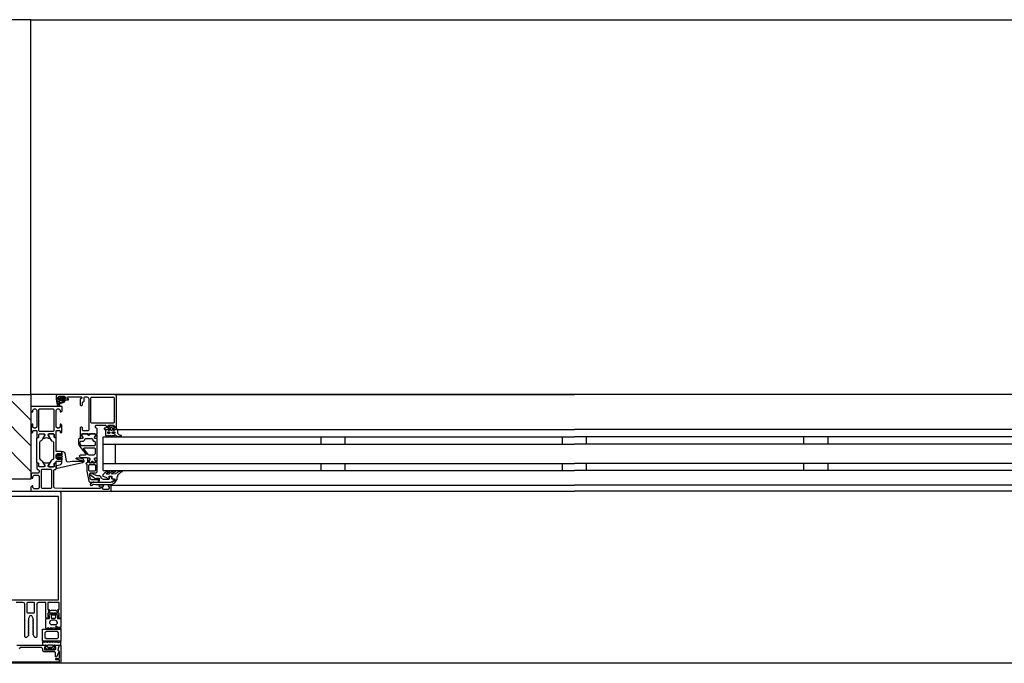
# Model space of a CAD drawing. Header units: millimetres. Extents: x -532 to 413144, y -532 to 654275.
# Tile 23 of 210: x 20691 to 21506, y 12328 to 12860. Entities that reach past the tile are written whole.
import ezdxf

# ---------------------------------------------------------------- set-up
doc = ezdxf.new("R2010")
doc.units = ezdxf.units.MM
doc.header["$LTSCALE"] = 100
for name, color, linetype in [('A-0270-DAK', 7, 'Continuous'), ('A-0310-KOZIJN-BU', 7, 'Continuous'), ('A-0410-AFWERKING-GEVEL', 7, 'Continuous'), ('BL40----_AFWERKING', 1, 'Continuous')]:
    doc.layers.add(name, color=color, linetype=linetype)

msp = doc.modelspace()

# ---------------------------------------------------------------- linework, layer by layer
at = {"layer": 'A-0270-DAK'}
for p, q in [((20700, 12507.5625), (20657.5625, 12550.03125)), ((20700, 12528.78125), (20678.78125, 12550)), ((20700, 12486.34375), (20650, 12536.375))]:
    msp.add_line(p, q, dxfattribs=at)
at = {"layer": 'A-0270-DAK', "ltscale": 10}
msp.add_lwpolyline([(20700, 12550), (20700, 12480), (20650, 12480), (20650, 12550)], close=True, dxfattribs=at)
at = {"layer": 'A-0310-KOZIJN-BU'}
for p, q in [((20940, 12515), (20940, 12509)), ((20960, 12515), (20960, 12509)), ((21140, 12515), (21140, 12509)), ((21160, 12509), (21160, 12515)), ((21340, 12509), (21340, 12515)), ((21360, 12509), (21360, 12515)), ((20940, 12493), (20940, 12487)), ((20960, 12493), (20960, 12487)), ((21140, 12493), (21140, 12487)), ((21160, 12487), (21160, 12493)), ((21340, 12487), (21340, 12493)), ((21360, 12487), (21360, 12493))]:
    msp.add_line(p, q, dxfattribs=at)
at = {"layer": 'A-0310-KOZIJN-BU', "ltscale": 10}
for points in [[(20771, 12521.5), (20771, 12548.5), (20770.5, 12549.6875), (20769.5, 12550), (20722.5, 12550), (20721.25, 12549.4375), (20721, 12548.5), (20721, 12545.5), (20723, 12545.5), (20723.5, 12546), (20723.5, 12546.5), (20722.5, 12546.5), (20722.5, 12547.5), (20723.5, 12548.5), (20727.5, 12548.5), (20728.5, 12547.5), (20728.5, 12546.5), (20727.5, 12546.5), (20727.5, 12546), (20728, 12545.5), (20730.75, 12545.5), (20731.125, 12545.65625), (20731.25, 12546), (20731.125, 12546.34375), (20730.75, 12546.5), (20730.5, 12546.5), (20730.125, 12546.65625), (20730, 12547), (20730, 12547.5), (20730.5, 12548), (20741.75, 12548), (20742.25, 12547.5), (20742.25, 12547), (20741, 12546), (20741, 12541.5), (20741.5, 12541), (20742.25, 12541), (20742.75, 12541.5), (20742.75, 12543.5), (20743.25, 12544), (20743.75, 12544), (20744.25, 12544.5), (20744.25, 12547.5), (20744.75, 12548), (20746.5, 12548), (20747.5, 12547.4375), (20748, 12546.5), (20748, 12520.5), (20747.5, 12520), (20743.25, 12520), (20742.75, 12520.5), (20742.75, 12522.5), (20742.25, 12523), (20741.5, 12523), (20741, 12522.5), (20741, 12517.5), (20741, 12517.3125), (20741, 12516.6875), (20741, 12516.5), (20741, 12514.03125), (20741, 12513.6875), (20741.25, 12513.6875), (20742.5, 12513.875), (20743, 12514), (20743.25, 12514.5), (20743, 12514.9375), (20742.25, 12515.375), (20742.25, 12515.71875), (20742.25, 12517.3125), (20742.5, 12517.5), (20753.25, 12517.5), (20753.5, 12517.3125), (20753.5, 12515.71875), (20753.5, 12515.375), (20752.75, 12515.03125), (20752.5, 12514.5), (20752.75, 12514), (20753.25, 12513.875), (20754.5, 12513.6875), (20754.75, 12513.78125), (20755, 12514.03125), (20755, 12516.5), (20754.75, 12516.6875), (20754.75, 12517.3125), (20755, 12517.5), (20755, 12521.6875), (20754.5, 12522.1875), (20754, 12522.1875), (20753.5, 12522.6875), (20753.5, 12524), (20754, 12524.5), (20762, 12524.5), (20762.5, 12524), (20762.5, 12522.6875), (20762, 12522.1875), (20760.75, 12522.1875), (20760.75, 12521.5), (20761.25, 12521), (20764, 12521), (20764.5, 12521.5), (20764.5, 12522), (20763.75, 12522), (20763.75, 12523.5), (20764.5, 12524.5), (20768.5, 12524.5), (20769.5, 12523.5), (20769.5, 12522), (20768.5, 12522), (20768.5, 12521.5), (20769, 12521), (20770.5, 12521), (20771, 12521.5)], [(20724, 12544.59375), (20724, 12545.125), (20724.125, 12545.1875), (20726.75, 12545.1875), (20726.875, 12545.125), (20726.875, 12544.375), (20726.75, 12544.1875), (20722.5, 12542.59375), (20722.375, 12542.625), (20722.375, 12542.6875), (20722.125, 12543.875), (20722.25, 12544.09375), (20723.5, 12544.09375), (20724, 12544.59375)], [(20724.25, 12546.3125), (20724.25, 12547.09375), (20724.375, 12547.3125), (20726.625, 12547.3125), (20726.875, 12547.125), (20726.875, 12546.3125), (20726.5, 12545.90625), (20724.625, 12545.90625), (20724.25, 12546.3125)], [(20769.5, 12550), (21150, 12550)], [(21530.5, 12550), (21150, 12550)], [(20771.5, 12521), (21150, 12521)], [(21528.5, 12521), (21150, 12521)], [(20745.5, 12500.625), (20745.5, 12500.125), (20745, 12499.84375), (20741, 12499.84375), (20740, 12498.84375), (20741, 12497.84375), (20746.5, 12497.84375), (20747, 12497.5625), (20748.5, 12497.5625), (20749, 12497.0625), (20749, 12496.1875), (20748.25, 12495.4375), (20748.25, 12494.0625), (20748.75, 12493.5625), (20750, 12493.5625), (20750.25, 12493.625), (20750.25, 12493.84375), (20750.25, 12494.3125), (20750.5, 12494.75), (20751, 12494.90625), (20751.25, 12494.75), (20751.5, 12494.3125), (20751.5, 12493.8125), (20751.5, 12493.625), (20751.75, 12493.5625), (20753, 12493.5625), (20753.5, 12494.0625), (20753.5, 12495.4375), (20752.75, 12496.1875), (20752.75, 12497.0625), (20753.25, 12497.5625), (20754.5, 12497.5625), (20755, 12498.0625), (20755, 12512.9375), (20754.5, 12513.4375), (20753.25, 12513.4375), (20752.75, 12513.9375), (20752.75, 12514.8125), (20753.5, 12515.59375), (20753.5, 12516.9375), (20753, 12517.4375), (20748.75, 12517.4375), (20748.5, 12517.3125), (20748.5, 12517), (20748.5, 12516.6875), (20748.25, 12516.3125), (20748, 12516.09375), (20747.5, 12516.3125), (20747.25, 12516.6875), (20747.25, 12517), (20747.25, 12517.3125), (20747, 12517.4375), (20742.75, 12517.4375), (20742.25, 12516.9375), (20742.25, 12515.59375), (20743, 12514.8125), (20743, 12513.9375), (20742.5, 12513.4375), (20740, 12513.4375), (20739.5, 12512.9375), (20739.5, 12509.09375), (20739.75, 12508.09375), (20745.5, 12500.625)], [(20760, 12515), (21150, 12515)], [(20760, 12487), (20760, 12515)], [(21540, 12515), (21150, 12515)], [(20752.75, 12505.84375), (20753.25, 12505.34375), (20753.25, 12500.84375), (20752.25, 12499.84375), (20748.25, 12499.84375), (20747.75, 12500.03125), (20744, 12505.03125), (20744, 12505.5625), (20744.5, 12505.84375), (20752.75, 12505.84375)], [(20760, 12509), (21150, 12509)], [(20770, 12493), (20770, 12509)], [(21540, 12509), (21150, 12509)], [(20730.5, 12494.3125), (20732.5, 12494.53125), (20734.5, 12494.6875), (20736.5, 12494.78125), (20738.5, 12494.8125), (20740.5, 12494.75), (20742.5, 12494.625), (20742.75, 12494.71875), (20743, 12495.03125), (20742.75, 12495.34375), (20740.75, 12495.28125), (20737.5, 12496.6875), (20737.25, 12497.03125), (20737.75, 12497.375), (20738, 12497.59375), (20739.5, 12497.71875), (20743, 12496.9375), (20744, 12495.4375), (20744, 12494.34375), (20742.75, 12493.3125), (20721.875, 12488.6875), (20721.375, 12488.78125), (20721.25, 12489.15625), (20721.25, 12490.6875), (20721.625, 12491.1875), (20725, 12492.09375), (20725.75, 12493.0625), (20725.75, 12496.3125), (20726.25, 12496.8125), (20725.75, 12497.3125), (20723.875, 12497.3125), (20723.875, 12496.59375), (20723.75, 12496.34375), (20723.375, 12496.34375), (20721.625, 12497.9375), (20721.25, 12498.6875), (20721.625, 12499.46875), (20723.375, 12501.0625), (20723.75, 12501.0625), (20723.875, 12500.8125), (20723.875, 12500.09375), (20725.75, 12500.09375), (20726.25, 12500.59375), (20725.75, 12501.09375), (20725.75, 12502.6875), (20726.625, 12502.6875), (20727.625, 12502.34375), (20728.125, 12501.46875), (20729.25, 12495.09375), (20729.75, 12494.4375), (20730.5, 12494.3125)], [(20725.625, 12498.09375), (20726.25, 12498.6875), (20725.625, 12499.3125), (20722.875, 12499.3125), (20722.25, 12498.6875), (20722.875, 12498.09375), (20725.625, 12498.09375)], [(20756, 12477.5), (20756, 12480.3125), (20755, 12480.3125), (20755, 12479.3125), (20750.25, 12479.3125), (20749.25, 12480.125), (20748.75, 12483.34375), (20748.75, 12484.59375), (20749.25, 12485.09375), (20754, 12485.09375), (20755, 12486.09375), (20755, 12493.5), (20754.75, 12493.6875), (20754.75, 12494.3125), (20755, 12494.5), (20755, 12496.96875), (20754.75, 12497.21875), (20754.5, 12497.3125), (20753.25, 12497.125), (20752.75, 12497), (20752.5, 12496.5), (20752.75, 12495.96875), (20753.5, 12495.625), (20753.5, 12495.28125), (20753.5, 12493.6875), (20753.25, 12493.5), (20748.5, 12493.5), (20748.25, 12493.59375), (20748.25, 12493.6875), (20748.25, 12495.28125), (20748.25, 12495.625), (20749, 12496.09375), (20749.25, 12496.5), (20749, 12496.90625), (20748.5, 12497.125), (20747.25, 12497.3125), (20747, 12497.21875), (20747, 12496.96875), (20747, 12494.5), (20747, 12494.3125), (20747, 12493.6875), (20747, 12493.5), (20746, 12493.5), (20745.5, 12492.90625), (20746, 12492.3125), (20746.5, 12492.3125), (20746.5, 12486.59375), (20748, 12478.34375), (20749, 12477.5), (20756, 12477.5)], [(20717.125, 12472.6875), (20716.625, 12472.1875), (20709.25, 12472.1875), (20708.75, 12472.6875), (20708.75, 12487.6875), (20709.25, 12488.1875), (20716.625, 12488.1875), (20717.125, 12487.6875), (20717.125, 12472.6875)], [(20760, 12493), (21150, 12493)], [(21540, 12493), (21150, 12493)], [(20760, 12487), (21150, 12487)], [(21540, 12487), (21150, 12487)], [(20766, 12475), (21150, 12475)], [(21534, 12475), (21150, 12475)], [(20676.5, 12470), (20723.625, 12470), (20724.5, 12469.5), (20725, 12468.5), (20725, 12365), (20723, 12364.9375), (20722.25, 12365.75), (20722.25, 12366.375), (20723.5, 12366.375), (20723.5, 12369), (20719, 12369), (20718.75, 12369.25), (20718.5, 12369), (20714.0625, 12369), (20714.0625, 12366.375), (20715.25, 12366.375), (20715.25, 12365.75), (20714.375, 12364.875), (20713.0625, 12364.875), (20712.5625, 12365.375), (20712.5625, 12377.5), (20712.0625, 12378), (20706.5, 12378), (20705.3125, 12377.375), (20705, 12376.5), (20705, 12349.5), (20704.5, 12349), (20703.5, 12349), (20702.5, 12350), (20702.5, 12350.90625), (20702, 12351.1875), (20702, 12352.40625), (20702.5, 12352.6875), (20702, 12353), (20702, 12354.21875), (20702.5, 12354.5), (20702, 12354.78125), (20702, 12356), (20702.5, 12356.3125), (20702, 12356.5625), (20702, 12357.78125), (20702.5, 12358.09375), (20702, 12358.375), (20702, 12359.59375), (20702.5, 12359.875), (20702, 12360.1875), (20702, 12361.375), (20702.5, 12361.6875), (20702, 12361.9375), (20702, 12363.1875), (20702.5, 12363.5), (20702, 12363.75), (20702, 12364.8125), (20700.875, 12366.75), (20700, 12367.25), (20699.125, 12366.75), (20698, 12364.8125), (20698, 12362.875), (20697.5, 12362.5625), (20698, 12362.25), (20698, 12361.0625), (20697.5, 12360.78125), (20698, 12360.5), (20698, 12359.28125), (20697.5, 12359), (20698, 12358.6875), (20698, 12357.46875), (20697.5, 12357.1875), (20698, 12356.90625), (20698, 12355.6875), (20697.5, 12355.375), (20698, 12355.125), (20698, 12353.875), (20697.5, 12353.59375), (20698, 12353.3125), (20698, 12352.09375), (20697.5, 12351.8125), (20698, 12351.5), (20698, 12350.3125), (20697.5, 12350), (20696.34375, 12349), (20695.5, 12349), (20695, 12349.5), (20695, 12376.5), (20694.46875, 12377.625), (20693.5, 12378), (20687.9375, 12378)], [(20766, 12470), (21150, 12470)], [(21534, 12470), (21150, 12470)], [(20688.375, 12342.625), (20711.75, 12342.625)], [(20691.3125, 12340.625), (20690.3125, 12339.625)], [(20699.8125, 12340.625), (20691.3125, 12340.625)], [(20700.0625, 12340.8125), (20699.8125, 12340.625)], [(20700.3125, 12340.625), (20700.0625, 12340.8125)], [(20708.875, 12340.625), (20700.3125, 12340.625)], [(20709.875, 12339.625), (20708.875, 12340.625)], [(20712.5625, 12341.1875), (20711.375, 12341.1875)], [(20711.375, 12341.1875), (20711.375, 12338.625)], [(20711.75, 12342.625), (20712.5625, 12341.8125)], [(20712.5625, 12341.8125), (20712.5625, 12341.1875)], [(20713.9375, 12342.375), (20714.4375, 12342.8125), (20717.625, 12342.8125), (20718.125, 12342.375), (20718.125, 12341.1875), (20717.625, 12340.8125), (20714.4375, 12340.8125), (20713.9375, 12341.1875), (20713.9375, 12342.3125), (20713.9375, 12342.375)], [(20719.5, 12341.8125), (20720.375, 12342.625)], [(20719.5, 12341.1875), (20719.5, 12341.8125)], [(20720.75, 12341.1875), (20719.5, 12341.1875)], [(20720.375, 12342.625), (20723.5, 12342.625)], [(20720.75, 12339.625), (20720.75, 12341.1875)], [(20723.5, 12342.625), (20722.5, 12338.875)], [(20722.75, 12339), (20723.875, 12342.625)], [(20723.875, 12342.625), (20725, 12342.625)], [(20725, 12342.625), (20725, 12329.125)], [(20709.875, 12338.125), (20709.875, 12339.625)], [(20710.875, 12337.125), (20709.875, 12338.125)], [(20720, 12337.125), (20710.875, 12337.125)], [(20711.375, 12338.625), (20719.75, 12338.625)], [(20719.75, 12338.625), (20720.75, 12339.625)], [(20720.5, 12336.625), (20720, 12337.125)], [(20720.5, 12333.21875), (20720.5, 12336.625)], [(20720.75, 12332.8125), (20720.5, 12333.21875)], [(20721, 12332.71875), (20720.75, 12332.8125)], [(20721.25, 12332.8125), (20721, 12332.71875)], [(20722, 12334.5625), (20721.25, 12332.8125)], [(20722.625, 12335.875), (20722, 12334.5625)], [(20722.5, 12338.875), (20722.5, 12338.625)], [(20722.5, 12338.625), (20722.625, 12338.25)], [(20722.625, 12338.25), (20723.25, 12337.9375)], [(20723.5, 12337.5), (20722.625, 12335.875)], [(20723.5, 12337.5), (20722.75, 12339)], [(20723.25, 12337.9375), (20723.5, 12337.5)], [(20723.75, 12336.75), (20723.5, 12337.5)], [(20723.75, 12332.21875), (20723.75, 12336.75)], [(20676.375, 12328.8125), (20723.75, 12328.8125)], [(20723.5, 12327.625), (20676.625, 12327.625)], [(36900, 12327.625), (20700, 12327.625)], [(20720.75, 12330.5), (20720.75, 12331.71875)], [(20720.75, 12331.71875), (20723.25, 12331.71875)], [(20723.75, 12330.5), (20720.75, 12330.5)], [(20723.25, 12331.71875), (20723.75, 12332.21875)], [(20724.625, 12328.0625), (20723.5, 12327.625)], [(20723.75, 12328.8125), (20723.75, 12330.5)], [(20725, 12329.125), (20724.625, 12328.0625)]]:
    msp.add_lwpolyline(points, dxfattribs=at)
for points in [[(20723.625, 12546.625), (20723.75, 12546.46875), (20723.75, 12545.34375), (20723.625, 12545.1875), (20721.75, 12545.1875), (20721.375, 12544.96875), (20721.25, 12544.5), (20721.75, 12541.28125), (20723.25, 12540.1875), (20724.125, 12540.46875), (20724.25, 12540.78125), (20724.125, 12541.09375), (20723.875, 12541.1875), (20723.25, 12541), (20722.75, 12541.21875), (20722.5, 12541.6875), (20722.625, 12541.75), (20722.625, 12541.84375), (20727.75, 12543.5625), (20728.5, 12544.9375), (20728.125, 12545.1875), (20727.25, 12545.1875), (20727.125, 12545.34375), (20727.125, 12546.4375), (20727.25, 12546.625), (20728.125, 12546.78125), (20728.25, 12546.875), (20728.125, 12547.09375), (20727.375, 12547.8125), (20726.75, 12548.09375), (20724.25, 12548.09375), (20723.625, 12547.875), (20722.75, 12547.1875), (20722.625, 12547), (20722.75, 12546.84375)], [(20750.25, 12526.3125), (20749.75, 12526.8125), (20749.75, 12547.3125), (20750.25, 12547.8125), (20768.5, 12547.8125), (20769, 12547.3125), (20769, 12526.8125), (20768.5, 12526.3125)], [(20721, 12517.5), (20721, 12519.8125), (20721.5, 12520.3125), (20723.75, 12520.3125), (20724.25, 12519.8125), (20724.25, 12518.8125), (20724.75, 12518.3125), (20725.25, 12518.3125), (20725.75, 12518.8125), (20725.75, 12524.5), (20724.75, 12525.5), (20724.25, 12525.5), (20724.25, 12523), (20723.25, 12522), (20722, 12522), (20721, 12523), (20721, 12530), (20721, 12531), (20721, 12537), (20722, 12538), (20723.25, 12538), (20724.25, 12537), (20724.25, 12535.5), (20724.875, 12535.5), (20726, 12536.59375), (20726, 12540), (20700, 12540), (20700, 12536.59375), (20701.09375, 12535.5), (20701.6875, 12535.5), (20701.6875, 12537), (20702.6875, 12538), (20704, 12538), (20705, 12537), (20705, 12531), (20705, 12530), (20705, 12523), (20704, 12522), (20702.6875, 12522), (20701.6875, 12523), (20701.6875, 12525.5), (20701.1875, 12525.5), (20700.1875, 12524.5), (20700.1875, 12518.8125), (20700.6875, 12518.3125), (20701.1875, 12518.3125), (20701.6875, 12518.8125), (20701.6875, 12519.8125), (20702.1875, 12520.3125), (20704.5, 12520.3125), (20705, 12519.8125), (20705, 12517.5), (20705.1875, 12516.78125), (20705, 12516.5), (20705, 12514.59375), (20705.28125, 12514.3125), (20706.28125, 12514.3125), (20706.59375, 12514.59375), (20706.59375, 12517), (20707.09375, 12517.5), (20711, 12517.5), (20711.5, 12517), (20711.5, 12516.3125), (20710.0625, 12513.90625), (20710.0625, 12513.84375), (20710.0625, 12513.78125), (20710.1875, 12513.6875), (20711.375, 12513.9375), (20713, 12514.40625), (20714.5625, 12513.9375), (20715.6875, 12513.71875), (20715.875, 12513.90625), (20714.5, 12516.3125), (20714.5, 12517), (20715, 12517.5), (20718.875, 12517.5), (20719.375, 12517), (20719.375, 12514.59375), (20719.625, 12514.3125), (20720.625, 12514.3125), (20721, 12514.59375), (20721, 12516.5), (20720.75, 12517.21875)], [(20718.625, 12519.3125), (20707.28125, 12519.3125), (20706.78125, 12519.8125), (20706.78125, 12537.5), (20707.28125, 12538), (20718.625, 12538), (20719.125, 12537.5), (20719.125, 12519.8125)], [(20772, 12520.1875), (20771.5, 12521.1875), (20771, 12521.59375), (20771, 12520.6875), (20769.5, 12520.6875), (20769, 12520.21875), (20768.5, 12520.21875), (20768.5, 12520.6875), (20768.5, 12522), (20768.5, 12522.3125), (20768.5, 12522.3125), (20769, 12522.53125), (20769, 12522.8125), (20768, 12523.84375), (20767.5, 12524), (20766, 12524), (20765.5, 12523.84375), (20764.5, 12522.8125), (20764.5, 12522.625), (20764.5, 12522.375), (20765, 12522.21875), (20765, 12522), (20765, 12520.6875), (20765, 12520.21875), (20764.5, 12520.21875), (20764, 12520.6875), (20762.25, 12520.6875), (20761.75, 12520.40625), (20761.75, 12516.40625), (20762.5, 12515.40625), (20762.75, 12515.1875), (20763.25, 12515.40625), (20763.5, 12516.1875), (20763.75, 12516.40625), (20764, 12516.1875), (20764.5, 12515.40625), (20764.5, 12515.1875), (20765, 12515.40625), (20765.5, 12516.1875), (20765.5, 12516.40625), (20766, 12516.1875), (20766.5, 12515.40625), (20766.5, 12515.1875), (20767, 12515.40625), (20767.5, 12516.1875), (20767.5, 12516.40625), (20768, 12516.1875), (20768.5, 12515.40625), (20768.5, 12515.1875), (20769, 12515.46875), (20769, 12516.3125), (20769.5, 12516.8125), (20771, 12515.6875), (20772, 12515.1875), (20775, 12515.1875), (20775, 12515.625), (20775, 12515.84375), (20775, 12516.0625), (20774, 12516.15625), (20773.5, 12516.28125), (20772, 12517.65625)], [(20766.5, 12520.1875), (20766, 12520.6875), (20766, 12522.3125), (20766.5, 12522.8125), (20767, 12522.8125), (20767.5, 12522.3125), (20767.5, 12520.6875), (20767, 12520.1875)], [(20706.28125, 12514.3125), (20706.59375, 12514.59375), (20706.59375, 12517), (20707.09375, 12517.5), (20710.625, 12517.5), (20711.4375, 12516.78125), (20711.3125, 12515.96875), (20709.375, 12512.5625), (20708.625, 12511.78125), (20707.6875, 12511.25), (20707.1875, 12510.375), (20707.1875, 12497.125), (20707.6875, 12496.25), (20708.625, 12495.71875), (20709.375, 12494.9375), (20711.3125, 12491.53125), (20711.3125, 12490.4375), (20710.625, 12490), (20707.09375, 12490), (20706.59375, 12490.5), (20706.59375, 12492.90625), (20706.28125, 12493.1875), (20705.5, 12493.1875), (20705, 12493.6875), (20705, 12513.8125), (20705.5, 12514.3125)], [(20719.625, 12514.3125), (20719.375, 12514.59375), (20719.375, 12517), (20718.875, 12517.5), (20715.3125, 12517.5), (20714.5, 12516.78125), (20714.625, 12515.96875), (20716.5, 12512.5625), (20717.25, 12511.78125), (20718.25, 12511.25), (20718.75, 12510.375), (20718.75, 12497.125), (20718.25, 12496.25), (20717.25, 12495.71875), (20716.5, 12494.9375), (20714.625, 12491.53125), (20714.625, 12490.4375), (20715.3125, 12490), (20718.875, 12490), (20719.375, 12490.5), (20719.375, 12492.90625), (20719.625, 12493.1875), (20720.5, 12493.1875), (20721, 12493.6875), (20721, 12494.6875), (20725.25, 12494.6875), (20725.75, 12495.1875), (20725.75, 12496.03125), (20725, 12497), (20724.25, 12497.1875), (20724.25, 12496.1875), (20722, 12496.1875), (20721, 12497.1875), (20721, 12500.1875), (20722, 12501.1875), (20724.25, 12501.1875), (20724.25, 12500.1875), (20725, 12500.40625), (20725.75, 12501.375), (20725.75, 12502.1875), (20725.25, 12502.6875), (20721, 12502.6875), (20721, 12513.8125), (20720.5, 12514.3125)], [(20752.75, 12507.4375), (20742.5, 12507.4375), (20742, 12507.625), (20741, 12508.84375), (20741, 12509.125), (20741, 12510.9375), (20741.5, 12511.4375), (20743.75, 12511.4375), (20744.75, 12512.4375), (20744.75, 12512.9375), (20745.25, 12513.4375), (20750.5, 12513.4375), (20751, 12512.9375), (20751, 12512.4375), (20752, 12511.4375), (20752.75, 12511.4375), (20753.25, 12510.9375), (20753.25, 12507.9375)], [(20748, 12517.3125), (20748.25, 12517.1875), (20748.5, 12516.65625), (20748.25, 12516.28125), (20747.75, 12516.125), (20747.5, 12516.28125), (20747.25, 12516.65625), (20747.5, 12517.1875)], [(20764, 12519.1875), (20765, 12519.1875), (20765.5, 12518.6875), (20765.5, 12518.09375), (20765, 12517.59375), (20764, 12517.59375), (20763.75, 12518.09375), (20763.75, 12518.6875)], [(20768, 12519.1875), (20769, 12519.1875), (20769.5, 12518.6875), (20769.5, 12518.09375), (20769, 12517.59375), (20768, 12517.59375), (20767.5, 12518.09375), (20767.5, 12518.6875)], [(20705, 12490), (20705, 12488.5), (20705.5, 12488), (20706, 12488), (20707, 12487), (20707, 12486), (20706, 12485), (20701.1875, 12485), (20700.1875, 12484), (20700.1875, 12481.6875), (20701.1875, 12480.6875), (20701.6875, 12480.6875), (20701.6875, 12482.1875), (20702.6875, 12483.1875), (20706, 12483.1875), (20707, 12482.1875), (20707, 12473), (20706, 12472), (20702.6875, 12472), (20701.6875, 12473), (20701.6875, 12474.5), (20701.09375, 12474.5), (20700, 12473.40625), (20700, 12470), (20766, 12470), (20766.5, 12470.5), (20766.5, 12474.5), (20766, 12475), (20764.5, 12475), (20764, 12474.5), (20764, 12474), (20765, 12474), (20765, 12472.5), (20764, 12471.5), (20760.25, 12471.5), (20759.25, 12472.5), (20759.25, 12474), (20760.25, 12474), (20760.25, 12474.5), (20759.75, 12475), (20756.75, 12475), (20756.25, 12474.5), (20756.75, 12474), (20757.25, 12474), (20758.25, 12473.5), (20758.25, 12472.6875), (20757.25, 12472.1875), (20726, 12472.1875), (20719.875, 12472.4375), (20719, 12473.4375), (20719, 12487.5), (20719.5, 12488), (20720.5, 12488), (20721, 12488.5), (20721, 12490), (20720.75, 12490.71875), (20721, 12491), (20721, 12492.90625), (20720.625, 12493.1875), (20719.625, 12493.1875), (20719.375, 12492.90625), (20719.375, 12490.5), (20718.875, 12490), (20715, 12490), (20714.5, 12490.5), (20714.5, 12491.1875), (20715.875, 12493.59375), (20715.875, 12493.6875), (20715.8125, 12493.78125), (20715.75, 12493.8125), (20713.875, 12493.28125), (20713, 12493.09375), (20712.0625, 12493.28125), (20710.25, 12493.78125), (20710.125, 12493.78125), (20710.0625, 12493.6875), (20710.0625, 12493.59375), (20711.5, 12491.1875), (20711.5, 12490.5), (20711, 12490), (20707.09375, 12490), (20706.59375, 12490.5), (20706.59375, 12492.90625), (20706.28125, 12493.1875), (20705.28125, 12493.1875), (20705, 12492.90625), (20705, 12491), (20705.1875, 12490.28125)], [(20748, 12487.09375), (20748, 12491.5), (20748.5, 12492), (20753, 12492), (20753.5, 12491.5), (20753.5, 12487.09375), (20753, 12486.59375), (20748.5, 12486.59375)], [(20751, 12494.90625), (20751.25, 12494.78125), (20751.5, 12494.25), (20751.25, 12493.875), (20750.75, 12493.71875), (20750.5, 12493.875), (20750.25, 12494.25), (20750.5, 12494.78125)], [(20766, 12477.09375), (20754, 12477.09375), (20752.25, 12477.4375), (20751.5, 12477.375), (20749.5, 12476.0625), (20749.25, 12475.21875), (20750, 12474.6875), (20750.5, 12474.84375), (20752, 12475.8125), (20752.25, 12475.875), (20752.25, 12475.875), (20753.75, 12475.59375), (20766, 12475.59375), (20767.5, 12475.875), (20769, 12476.625), (20769.5, 12476.90625), (20770.5, 12478.1875), (20771.5, 12479.78125), (20771.5, 12481.125), (20771.5, 12481.8125), (20772, 12482.4375), (20772, 12483.09375), (20772.5, 12483.6875), (20773, 12484.21875), (20773.5, 12484.71875), (20774, 12485.1875), (20774.5, 12485.59375), (20775, 12485.9375), (20776, 12486.1875), (20776, 12486.6875), (20775.5, 12486.875), (20774.5, 12486.65625), (20773.5, 12486.375), (20773, 12486), (20772, 12485.59375), (20771.5, 12485.09375), (20770.5, 12484.53125), (20770, 12484.375), (20767.5, 12484.09375), (20767, 12484.28125), (20767, 12484.53125), (20767.5, 12484.96875), (20768.5, 12485.34375), (20769, 12485.625), (20769.5, 12485.875), (20770.5, 12486.3125), (20770.5, 12486.5), (20770, 12486.875), (20769.5, 12486.78125), (20768.5, 12486.59375), (20768, 12486.375), (20767.5, 12486.0625), (20766.5, 12485.6875), (20766, 12485.25), (20765.5, 12484.78125), (20765, 12484.21875), (20764.5, 12484.09375), (20763, 12484.09375), (20762.75, 12484.28125), (20762.75, 12484.5625), (20763.25, 12484.96875), (20763.75, 12485.3125), (20764, 12485.59375), (20764.5, 12485.8125), (20765.5, 12485.9375), (20765.5, 12486.5625), (20765, 12486.875), (20764, 12486.65625), (20763.5, 12486.40625), (20763, 12486.09375), (20762.25, 12485.71875), (20761.75, 12485.3125), (20761, 12484.84375), (20760.5, 12484.3125), (20760, 12483.75), (20759.25, 12482.9375), (20759.75, 12482.46875), (20760.5, 12482.21875), (20761.25, 12481.9375), (20762, 12481.625), (20762.75, 12481.21875), (20763.25, 12480.78125), (20764, 12480.3125), (20764.5, 12479.96875), (20764.5, 12480.03125), (20765, 12480.3125), (20765, 12481.96875), (20765, 12482.28125), (20767, 12482.28125), (20767, 12481.96875), (20767, 12480.46875), (20767.5, 12480.1875), (20769, 12480.1875), (20769.5, 12479.875), (20769.5, 12479.15625), (20769.5, 12478.875), (20768, 12477.6875), (20768, 12477.53125)], [(20757, 12482.6875), (20754.75, 12482.6875), (20751.5, 12484), (20751, 12484.71875), (20750.5, 12485), (20749.75, 12484.71875), (20749.5, 12484), (20749.75, 12483.28125), (20749.75, 12483.1875), (20754, 12479.8125), (20754.5, 12479.8125), (20754.5, 12480.6875), (20756.5, 12480.6875), (20756.5, 12478.59375), (20756.25, 12478.3125), (20756.25, 12477.5), (20766, 12477.5), (20767.5, 12477.90625), (20769, 12479.0625), (20769, 12479.625), (20768.5, 12480), (20767.5, 12480), (20767, 12480.5), (20767, 12481.5), (20766.5, 12482), (20765.5, 12482), (20765, 12481.5), (20765, 12480.1875), (20764.5, 12479.6875), (20760.25, 12479.6875), (20758.25, 12480.8125), (20758.25, 12481.53125)], [(20677.125, 12465.5), (20677.125, 12380.25), (20722.875, 12380.25), (20722.875, 12465.5)], [(20697.3125, 12378), (20696.8125, 12377.5), (20696.8125, 12370), (20697.3125, 12369.5), (20702.6875, 12369.5), (20703.1875, 12370), (20703.1875, 12377.5), (20702.6875, 12378)], [(20714.0625, 12378), (20714.0625, 12372.25), (20715.25, 12372.25), (20715.25, 12371.625), (20714.625, 12371), (20714.5, 12370.5), (20715, 12370.125), (20715.3125, 12370.25), (20716.375, 12371.375), (20717.125, 12371.625), (20720.375, 12371.625), (20721.125, 12371.375), (20722.25, 12370.25), (20722.5, 12370.125), (20723, 12370.5), (20722.875, 12371), (20722.25, 12371.625), (20722.25, 12372.25), (20723.5, 12372.25), (20723.5, 12378), (20719, 12378), (20718.75, 12378.125), (20718.5, 12378)], [(20725, 12364.8125), (20725, 12357.375), (20724.75, 12357.1875), (20723.5, 12357.1875), (20723, 12357.28125), (20720.875, 12358.25), (20720.5, 12358.1875), (20720.375, 12358.03125), (20721, 12357.46875), (20721.5, 12357.3125), (20722.75, 12357.03125), (20723.75, 12356.9375), (20724.25, 12356.90625), (20724.875, 12356.3125), (20724.875, 12356.1875), (20724.25, 12356), (20723.625, 12356), (20723.125, 12356.0625), (20722.625, 12356.125), (20720.875, 12356.5), (20720.125, 12356.75), (20718.375, 12356.9375), (20717.875, 12356.125), (20717.625, 12356), (20717.375, 12356.125), (20716.875, 12356.96875), (20716.5, 12357.1875), (20716.25, 12356.96875), (20715.75, 12356.125), (20715.4375, 12356), (20715.1875, 12356.1875), (20714.75, 12356.96875), (20714.3125, 12357.1875), (20714, 12356.96875), (20713.5, 12356.125), (20713.1875, 12356), (20713, 12356.125), (20712.5625, 12356.875), (20712.5625, 12364.8125), (20714.5625, 12364.8125), (20715.125, 12364.6875), (20715.375, 12364.75), (20715.5, 12365), (20715.5, 12366.5625), (20714.6875, 12366.5625), (20714.6875, 12366.875), (20716.125, 12368.3125), (20716.625, 12368.5625), (20720.875, 12368.5625), (20721.375, 12368.25), (20722.875, 12366.875), (20722.875, 12366.5625), (20722, 12366.5625), (20722, 12365), (20722.125, 12364.75), (20722.375, 12364.6875), (20723, 12364.8125)], [(20720.75, 12365.5), (20720.75, 12367.125), (20720.25, 12367.5625), (20717.25, 12367.5625), (20716.75, 12367.125), (20716.75, 12365.5), (20717.25, 12365), (20720.25, 12365)], [(20715.5625, 12361.375), (20715.5625, 12360.6875), (20716.5, 12359.6875), (20721, 12359.6875), (20722, 12360.6875), (20722, 12361.375), (20721.25, 12362.875), (20720, 12363.375), (20717.5, 12363.375), (20716.125, 12362.75)], [(20709.6875, 12355.9375), (20725, 12355.9375), (20725, 12346.0625), (20709.6875, 12346.0625)], [(20722, 12353.9375), (20712.6875, 12353.9375), (20711.6875, 12352.9375), (20711.6875, 12349.0625), (20712.6875, 12348.0625), (20722, 12348.0625), (20723, 12349.0625), (20723, 12352.9375)], [(20710.125, 12345.8125), (20709.6875, 12345.1875), (20709.6875, 12342.75), (20711.3125, 12342.75), (20712.25, 12343), (20712.5, 12342.9375), (20712.625, 12342.6875), (20712.625, 12341.1875), (20711.5, 12341.1875), (20711.5, 12340.875), (20712.9375, 12339.375), (20713.5625, 12339.1875), (20714.625, 12339.75), (20717.125, 12339.75), (20718.25, 12339.1875), (20718.75, 12339.3125), (20720.25, 12340.875), (20720.25, 12341.1875), (20719.125, 12341.1875), (20719.125, 12342.6875), (20719.25, 12342.9375), (20719.375, 12343), (20719.5, 12343), (20720.5, 12342.75), (20725, 12342.75), (20725, 12345.1875), (20724.5, 12345.8125), (20724.375, 12346), (20724, 12345.8125), (20723.5, 12345.0625), (20723.25, 12344.8125), (20722.375, 12344.5625), (20721.625, 12345.8125), (20721.375, 12346.0625), (20721.125, 12345.8125), (20720.625, 12345.0625), (20720.25, 12344.8125), (20719.875, 12345.0625), (20719.375, 12345.8125), (20719.125, 12346.0625), (20718.875, 12345.8125), (20718.375, 12345.0625), (20718, 12344.8125), (20717.75, 12345.0625), (20717.25, 12345.8125), (20716.875, 12346.0625), (20716.75, 12345.8125), (20716.25, 12344.9375), (20715.875, 12344.8125), (20715.5625, 12345.0625), (20715.0625, 12345.8125), (20714.8125, 12346.0625), (20714.5625, 12345.8125), (20714.0625, 12344.9375), (20713.6875, 12344.8125), (20713.375, 12344.9375), (20712.875, 12345.8125), (20712.625, 12346.0625), (20712.3125, 12345.8125), (20711.875, 12345.0625), (20711.4375, 12344.8125), (20711.125, 12345.0625), (20710.625, 12345.8125), (20710.3125, 12346.0625)]]:
    msp.add_lwpolyline(points, close=True, dxfattribs=at)
at = {"layer": 'A-0410-AFWERKING-GEVEL', "ltscale": 10}
msp.add_lwpolyline([(36900, 12550), (20700, 12550), (20700, 12860), (36900, 12860)], close=True, dxfattribs=at)
at = {"layer": 'BL40----_AFWERKING', "ltscale": 10}
msp.add_lwpolyline([(20700, 12550), (20700, 12860), (20680, 12860), (20680, 12550)], close=True, dxfattribs=at)

doc.saveas('drawing.dxf')
